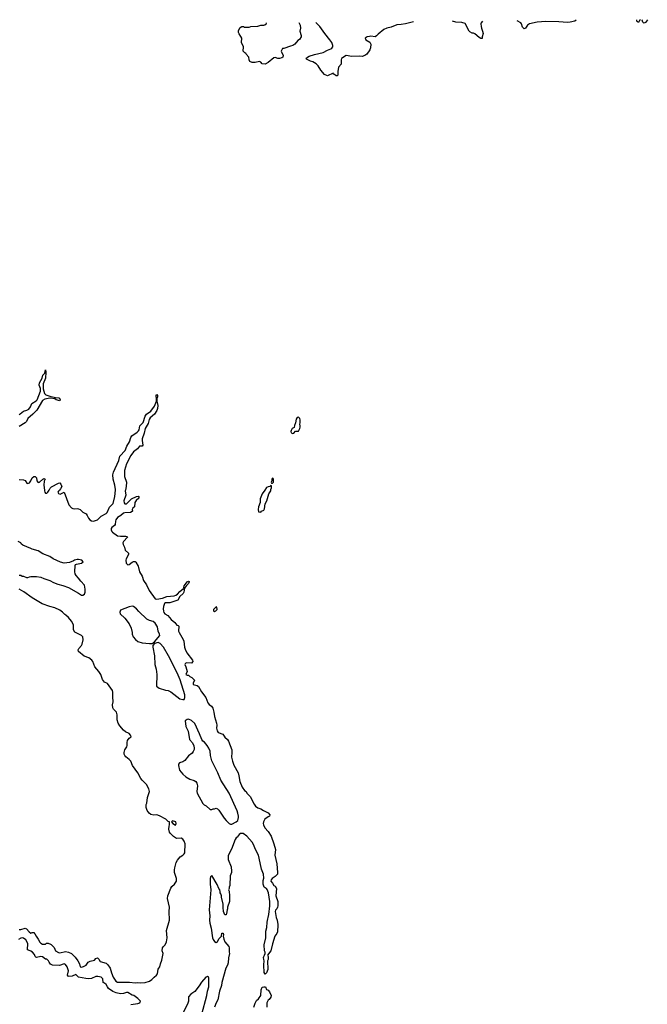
# Model space of a CAD drawing. Header units: inches. Extents: x 2608375 to 2737312, y 944064 to 1028306.
# Tile 15 of 69: x 2623476 to 2632154, y 1012888 to 1026506. Entities that reach past the tile are written whole.
import ezdxf

# ---------------------------------------------------------------- set-up
doc = ezdxf.new("R2010")
doc.units = ezdxf.units.IN
doc.header["$MEASUREMENT"] = 0
for name, color, linetype in [('C6021', 7, 'Continuous'), ('C6022', 7, 'Continuous'), ('C6032', 7, 'Continuous')]:
    doc.layers.add(name, color=color, linetype=linetype)

msp = doc.modelspace()

# ---------------------------------------------------------------- linework, layer by layer
at = {"layer": 'C6021', "color": 5}
for points, elevation in [([(2623817, 1020000), (2623817, 1019990), (2623822, 1019970), (2623830, 1019958), (2623850, 1019957), (2623866, 1019970), (2623882, 1020000)], 20), ([(2624024, 1020000), (2624010, 1019984), (2624005, 1019970), (2624010, 1019951), (2624034, 1019946), (2624091, 1019971), (2624157, 1019797), (2624190, 1019756), (2624210, 1019744), (2624230, 1019741), (2624270, 1019744), (2624290, 1019741), (2624310, 1019731), (2624350, 1019697), (2624395, 1019670), (2624410, 1019651), (2624428, 1019610), (2624444, 1019590), (2624470, 1019576), (2624490, 1019571), (2624510, 1019574), (2624550, 1019590), (2624602, 1019638), (2624670, 1019676), (2624686, 1019690), (2624718, 1019762), (2624770, 1019815), (2624789, 1019910), (2624799, 1020000)], 20), ([(2624937, 1020000), (2624935, 1019990), (2624941, 1019930), (2624916, 1019850), (2624922, 1019822), (2624930, 1019809), (2624950, 1019810), (2625022, 1019878), (2625090, 1019913), (2625116, 1019916), (2625123, 1019910), (2625122, 1019890), (2625085, 1019855), (2625066, 1019830), (2625061, 1019770), (2625041, 1019750), (2625030, 1019730), (2625034, 1019710), (2625030, 1019703), (2625009, 1019691), (2624930, 1019688), (2624910, 1019679), (2624872, 1019648), (2624830, 1019623), (2624804, 1019590), (2624798, 1019570), (2624795, 1019525), (2624787, 1019510), (2624750, 1019482), (2624742, 1019470), (2624741, 1019450), (2624750, 1019430), (2624760, 1019420), (2624830, 1019370), (2624870, 1019361), (2624945, 1019365), (2624960, 1019360), (2624964, 1019350), (2624911, 1019290), (2624903, 1019270), (2624904, 1019250), (2624924, 1019210), (2624934, 1019170), (2624981, 1019130), (2624981, 1019110), (2624946, 1019050), (2624943, 1019030), (2624949, 1018989), (2624970, 1018968), (2624990, 1018972), (2625030, 1019003), (2625050, 1019012), (2625070, 1019012), (2625082, 1019002), (2625112, 1018950), (2625120, 1018930), (2625131, 1018870), (2625168, 1018808), (2625189, 1018749), (2625228, 1018690), (2625264, 1018610), (2625350, 1018495), (2625371, 1018491), (2625450, 1018507), (2625510, 1018528), (2625610, 1018538), (2625633, 1018547), (2625658, 1018562), (2625690, 1018598), (2625739, 1018641), (2625750, 1018674), (2625790, 1018730), (2625810, 1018740), (2625818, 1018738), (2625820, 1018730), (2625811, 1018710), (2625780, 1018680), (2625770, 1018661), (2625762, 1018658), (2625756, 1018644), (2625746, 1018590), (2625736, 1018570), (2625691, 1018529), (2625661, 1018479), (2625550, 1018443), (2625490, 1018440), (2625479, 1018430), (2625462, 1018390), (2625460, 1018360), (2625464, 1018324), (2625470, 1018307), (2625484, 1018290), (2625525, 1018265), (2625569, 1018209), (2625619, 1018170), (2625650, 1018134), (2625667, 1018127), (2625677, 1018117), (2625672, 1018050), (2625679, 1018030), (2625736, 1017936), (2625744, 1017910), (2625752, 1017830), (2625762, 1017802), (2625788, 1017748), (2625866, 1017650), (2625871, 1017630), (2625851, 1017609), (2625788, 1017612), (2625771, 1017609), (2625762, 1017598), (2625758, 1017590), (2625774, 1017554), (2625791, 1017490), (2625774, 1017450), (2625790, 1017442), (2625810, 1017442), (2625830, 1017422), (2625854, 1017410), (2625890, 1017374), (2625892, 1017370), (2625874, 1017330), (2625874, 1017310), (2625930, 1017298), (2625950, 1017285), (2625991, 1017210), (2626050, 1017131), (2626078, 1017058), (2626096, 1017036), (2626127, 1017010), (2626144, 1016984), (2626162, 1016930), (2626171, 1016870), (2626197, 1016777), (2626201, 1016750), (2626199, 1016710), (2626207, 1016670), (2626219, 1016650), (2626284, 1016624), (2626310, 1016581), (2626350, 1016551), (2626361, 1016530), (2626408, 1016410), (2626410, 1016370), (2626406, 1016306), (2626416, 1016250), (2626437, 1016197), (2626496, 1016090), (2626507, 1016050), (2626519, 1015970), (2626550, 1015891), (2626585, 1015845), (2626605, 1015830), (2626618, 1015810), (2626663, 1015763), (2626717, 1015657), (2626736, 1015630), (2626767, 1015607), (2626810, 1015591), (2626847, 1015567), (2626910, 1015537), (2626936, 1015510), (2626931, 1015490), (2626910, 1015481), (2626867, 1015450), (2626846, 1015410), (2626843, 1015390), (2626846, 1015370), (2626867, 1015330), (2626910, 1015279), (2626952, 1015212), (2626990, 1015110), (2627013, 1015030), (2627005, 1014950), (2627031, 1014831), (2627041, 1014710), (2627039, 1014690), (2627010, 1014655), (2626965, 1014630), (2626951, 1014610), (2626947, 1014590), (2626970, 1014566), (2626990, 1014531), (2627010, 1014522), (2627025, 1014490), (2627018, 1014390), (2627046, 1014310), (2627045, 1014250), (2627042, 1014230), (2627032, 1014210), (2627011, 1014189), (2627008, 1014170), (2627023, 1014090), (2627036, 1014050), (2627045, 1013990), (2627045, 1013950), (2627038, 1013930), (2627038, 1013890), (2627031, 1013870), (2627005, 1013830), (2626970, 1013726), (2626948, 1013630), (2626902, 1013570), (2626911, 1013550), (2626911, 1013509), (2626902, 1013490), (2626905, 1013370), (2626890, 1013326), (2626870, 1013306), (2626858, 1013330), (2626858, 1013370), (2626849, 1013389), (2626849, 1013451), (2626858, 1013470), (2626858, 1013490), (2626850, 1013506), (2626846, 1013534), (2626849, 1013551), (2626862, 1013570), (2626869, 1013591), (2626869, 1013610), (2626859, 1013630), (2626854, 1013710), (2626879, 1013810), (2626880, 1013900), (2626893, 1013950), (2626896, 1014024), (2626908, 1014072), (2626909, 1014090), (2626921, 1014130), (2626934, 1014250), (2626932, 1014312), (2626914, 1014430), (2626898, 1014478), (2626890, 1014489), (2626870, 1014498), (2626858, 1014510), (2626842, 1014550), (2626843, 1014603), (2626849, 1014631), (2626845, 1014690), (2626817, 1014757), (2626789, 1014910), (2626777, 1014950), (2626730, 1015038), (2626713, 1015090), (2626689, 1015130), (2626614, 1015214), (2626565, 1015250), (2626530, 1015253), (2626510, 1015239), (2626481, 1015199), (2626468, 1015190), (2626456, 1015170), (2626405, 1015035), (2626377, 1014983), (2626360, 1014940), (2626358, 1014890), (2626398, 1014790), (2626405, 1014730), (2626402, 1014710), (2626384, 1014664), (2626382, 1014530), (2626373, 1014507), (2626372, 1014490), (2626362, 1014470), (2626371, 1014451), (2626371, 1014430), (2626378, 1014410), (2626376, 1014310), (2626351, 1014230), (2626351, 1014210), (2626344, 1014196), (2626337, 1014143), (2626330, 1014126), (2626310, 1014126), (2626295, 1014170), (2626295, 1014190), (2626289, 1014210), (2626288, 1014272), (2626264, 1014370), (2626264, 1014390), (2626257, 1014417), (2626249, 1014430), (2626249, 1014450), (2626242, 1014470), (2626230, 1014488), (2626206, 1014546), (2626130, 1014669), (2626115, 1014650), (2626111, 1014629), (2626109, 1014550), (2626119, 1014470), (2626094, 1014194), (2626104, 1014110), (2626099, 1014050), (2626103, 1014010), (2626122, 1013942), (2626142, 1013810), (2626150, 1013783), (2626170, 1013755), (2626190, 1013743), (2626209, 1013751), (2626230, 1013793), (2626264, 1013830), (2626270, 1013872), (2626290, 1013874), (2626295, 1013850), (2626291, 1013830), (2626298, 1013790), (2626311, 1013751), (2626366, 1013686), (2626371, 1013670), (2626371, 1013610), (2626376, 1013590), (2626361, 1013530), (2626358, 1013462), (2626348, 1013430), (2626328, 1013390), (2626271, 1013190), (2626264, 1013150), (2626239, 1013070), (2626215, 1012950), (2626191, 1012909), (2626170, 1012848)], 20), ([(2626865, 1020000), (2626830, 1019948), (2626801, 1019879), (2626799, 1019830), (2626776, 1019770), (2626772, 1019732), (2626778, 1019698), (2626810, 1019694), (2626818, 1019710), (2626850, 1019725), (2626860, 1019740), (2626869, 1019810), (2626895, 1019850), (2626922, 1019950), (2626948, 1019990), (2626948, 1020000)], 40), ([(2623470, 1018822), (2623490, 1018822), (2623510, 1018812), (2623530, 1018812), (2623570, 1018792), (2623590, 1018792), (2623610, 1018802), (2623630, 1018805), (2623710, 1018805), (2623770, 1018798), (2623810, 1018778), (2623890, 1018751), (2623943, 1018723), (2624001, 1018701), (2624070, 1018683), (2624150, 1018654), (2624290, 1018577), (2624329, 1018549), (2624350, 1018546), (2624370, 1018559), (2624381, 1018590), (2624381, 1018630), (2624370, 1018685), (2624321, 1018741), (2624290, 1018784), (2624257, 1018817), (2624242, 1018842), (2624236, 1018870), (2624241, 1018959), (2624249, 1018971), (2624262, 1018978), (2624330, 1018992), (2624351, 1019010), (2624334, 1019030), (2624290, 1019041), (2624270, 1019041), (2624234, 1019030), (2624221, 1019020), (2624163, 1018997), (2624090, 1018992), (2624042, 1019002), (2623937, 1019050), (2623890, 1019084), (2623797, 1019117), (2623730, 1019159), (2623650, 1019182), (2623630, 1019194), (2623519, 1019239), (2623497, 1019257), (2623489, 1019270), (2623455, 1019290)], 20), ([(2623470, 1013925), (2623490, 1013925), (2623550, 1013942), (2623570, 1013932), (2623605, 1013890), (2623630, 1013872), (2623650, 1013882), (2623670, 1013882), (2623685, 1013865), (2623701, 1013830), (2623732, 1013790), (2623752, 1013750), (2623770, 1013732), (2623790, 1013722), (2623830, 1013722), (2623848, 1013732), (2623870, 1013732), (2623900, 1013720), (2623910, 1013714), (2623950, 1013672), (2623971, 1013630), (2624010, 1013606), (2624030, 1013601), (2624110, 1013618), (2624150, 1013611), (2624190, 1013591), (2624241, 1013541), (2624281, 1013490), (2624301, 1013450), (2624310, 1013405), (2624330, 1013402), (2624357, 1013410), (2624393, 1013430), (2624422, 1013470), (2624450, 1013484), (2624510, 1013501), (2624530, 1013521), (2624550, 1013531), (2624570, 1013515), (2624590, 1013482), (2624670, 1013459), (2624695, 1013435), (2624727, 1013387), (2624745, 1013325), (2624770, 1013266), (2624807, 1013207), (2624830, 1013196), (2624996, 1013196), (2625070, 1013185), (2625110, 1013189), (2625150, 1013186), (2625210, 1013191), (2625270, 1013207), (2625303, 1013230), (2625335, 1013265), (2625366, 1013290), (2625381, 1013310), (2625390, 1013374), (2625398, 1013390), (2625414, 1013406), (2625421, 1013450), (2625443, 1013497), (2625459, 1013590), (2625447, 1013630), (2625449, 1013670), (2625464, 1013690), (2625489, 1013711), (2625506, 1013754), (2625515, 1013810), (2625507, 1013910), (2625547, 1014050), (2625543, 1014170), (2625549, 1014230), (2625521, 1014350), (2625522, 1014390), (2625564, 1014496), (2625581, 1014519), (2625618, 1014550), (2625643, 1014590), (2625644, 1014630), (2625617, 1014710), (2625617, 1014750), (2625622, 1014778), (2625641, 1014850), (2625658, 1014882), (2625693, 1014927), (2625730, 1014953), (2625749, 1014970), (2625757, 1014983), (2625765, 1015110), (2625750, 1015146), (2625730, 1015172), (2625710, 1015186), (2625643, 1015183), (2625602, 1015210), (2625562, 1015250), (2625549, 1015270), (2625539, 1015310), (2625542, 1015350), (2625549, 1015370), (2625546, 1015410), (2625530, 1015418), (2625495, 1015450), (2625410, 1015495), (2625370, 1015508), (2625330, 1015504), (2625290, 1015514), (2625266, 1015530), (2625237, 1015570), (2625225, 1015610), (2625225, 1015650), (2625232, 1015670), (2625243, 1015750), (2625269, 1015830), (2625268, 1015850), (2625261, 1015870), (2625228, 1015930), (2625167, 1015987), (2625150, 1016010), (2625110, 1016088), (2625037, 1016190), (2625010, 1016250), (2624990, 1016273), (2624943, 1016310), (2624927, 1016330), (2624921, 1016350), (2624920, 1016370), (2624930, 1016408), (2624956, 1016450), (2624963, 1016470), (2624961, 1016510), (2624965, 1016535), (2624990, 1016571), (2625015, 1016590), (2625009, 1016610), (2624990, 1016633), (2624937, 1016657), (2624910, 1016678), (2624859, 1016739), (2624837, 1016777), (2624825, 1016825), (2624822, 1016890), (2624814, 1016930), (2624773, 1016970), (2624762, 1016990), (2624760, 1017030), (2624770, 1017070), (2624769, 1017089), (2624762, 1017122), (2624765, 1017205), (2624757, 1017230), (2624690, 1017325), (2624650, 1017342), (2624619, 1017379), (2624596, 1017450), (2624570, 1017490), (2624515, 1017555), (2624487, 1017630), (2624471, 1017650), (2624430, 1017680), (2624365, 1017705), (2624289, 1017769), (2624285, 1017790), (2624291, 1017809), (2624330, 1017850), (2624338, 1017870), (2624351, 1017930), (2624350, 1017971), (2624330, 1017991), (2624237, 1018037), (2624221, 1018070), (2624220, 1018130), (2624210, 1018157), (2624190, 1018189), (2624150, 1018239), (2624114, 1018270), (2624098, 1018278), (2624069, 1018310), (2624030, 1018338), (2623962, 1018370), (2623890, 1018390), (2623787, 1018427), (2623648, 1018508), (2623533, 1018593), (2623469, 1018630)], 20), ([(2625014, 1012886), (2625110, 1012899), (2625137, 1012910), (2625148, 1012930), (2625109, 1012970), (2625053, 1013010), (2625030, 1013017), (2624970, 1013052), (2624950, 1013053), (2624910, 1013039), (2624870, 1013035), (2624810, 1013046), (2624765, 1013065), (2624705, 1013105), (2624688, 1013128), (2624670, 1013164), (2624650, 1013181), (2624629, 1013190), (2624623, 1013243), (2624603, 1013263), (2624554, 1013274), (2624530, 1013273), (2624470, 1013245), (2624430, 1013241), (2624390, 1013245), (2624290, 1013264), (2624250, 1013299), (2624201, 1013279), (2624150, 1013274), (2624137, 1013290), (2624152, 1013350), (2624130, 1013409), (2624110, 1013441), (2624090, 1013446), (2624025, 1013425), (2623929, 1013429), (2623902, 1013442), (2623882, 1013470), (2623874, 1013490), (2623850, 1013515), (2623830, 1013515), (2623790, 1013545), (2623770, 1013549), (2623710, 1013534), (2623699, 1013539), (2623689, 1013549), (2623678, 1013578), (2623654, 1013610), (2623630, 1013625), (2623595, 1013635), (2623584, 1013644), (2623589, 1013730), (2623560, 1013780), (2623530, 1013804), (2623510, 1013809), (2623490, 1013804), (2623457, 1013783)], 20), ([(2625995, 1012750), (2626064, 1013010), (2626072, 1013070), (2626090, 1013130), (2626093, 1013173), (2626092, 1013250), (2626085, 1013265), (2626070, 1013275), (2626050, 1013263), (2625990, 1013196), (2625956, 1013144), (2625895, 1013065), (2625843, 1013030), (2625811, 1012990), (2625811, 1012930), (2625798, 1012890), (2625711, 1012729)], 20), ([(2626713, 1012850), (2626730, 1012905), (2626750, 1012941), (2626777, 1012963), (2626809, 1013010), (2626813, 1013090), (2626830, 1013125), (2626850, 1013132), (2626872, 1013130), (2626890, 1013094), (2626910, 1013082), (2626930, 1013062), (2626951, 1013010), (2626950, 1012986), (2626925, 1012955), (2626912, 1012948), (2626891, 1012910), (2626891, 1012851)], 20)]:
    msp.add_lwpolyline(points, dxfattribs=dict(at, elevation=elevation))
for points, elevation in [([(2625030, 1018393), (2624990, 1018385), (2624870, 1018338), (2624861, 1018310), (2624866, 1018290), (2624930, 1018227), (2624991, 1018150), (2625015, 1018090), (2625031, 1018030), (2625031, 1018010), (2625046, 1017970), (2625075, 1017935), (2625110, 1017905), (2625170, 1017886), (2625270, 1017879), (2625310, 1017881), (2625318, 1017882), (2625322, 1017890), (2625340, 1017900), (2625411, 1017990), (2625409, 1018010), (2625392, 1018050), (2625381, 1018110), (2625350, 1018159), (2625321, 1018181), (2625270, 1018196), (2625235, 1018215), (2625123, 1018323), (2625090, 1018359), (2625050, 1018389)], 20), ([(2626190, 1018386), (2626154, 1018350), (2626154, 1018330), (2626170, 1018322), (2626186, 1018330), (2626206, 1018350), (2626202, 1018382)], 40), ([(2625390, 1017892), (2625340, 1017880), (2625316, 1017850), (2625316, 1017830), (2625339, 1017710), (2625343, 1017590), (2625362, 1017522), (2625373, 1017450), (2625373, 1017410), (2625365, 1017330), (2625367, 1017287), (2625403, 1017263), (2625490, 1017233), (2625530, 1017227), (2625565, 1017210), (2625690, 1017115), (2625730, 1017103), (2625750, 1017106), (2625761, 1017130), (2625759, 1017170), (2625694, 1017374), (2625652, 1017472), (2625532, 1017710), (2625464, 1017830), (2625420, 1017880)], 20), ([(2625810, 1016830), (2625790, 1016828), (2625765, 1016810), (2625772, 1016730), (2625805, 1016665), (2625825, 1016550), (2625865, 1016505), (2625885, 1016465), (2625890, 1016430), (2625888, 1016412), (2625876, 1016384), (2625858, 1016362), (2625810, 1016323), (2625758, 1016262), (2625730, 1016243), (2625684, 1016230), (2625673, 1016210), (2625671, 1016191), (2625686, 1016126), (2625730, 1016071), (2625773, 1016033), (2625830, 1016001), (2625886, 1015986), (2625911, 1015970), (2625926, 1015946), (2625936, 1015910), (2625927, 1015833), (2625931, 1015810), (2626006, 1015666), (2626027, 1015647), (2626054, 1015634), (2626110, 1015582), (2626130, 1015582), (2626150, 1015592), (2626167, 1015593), (2626190, 1015602), (2626210, 1015592), (2626230, 1015572), (2626303, 1015463), (2626331, 1015431), (2626371, 1015391), (2626390, 1015378), (2626410, 1015381), (2626469, 1015410), (2626490, 1015432), (2626499, 1015470), (2626499, 1015490), (2626494, 1015530), (2626483, 1015563), (2626370, 1015809), (2626256, 1015990), (2626216, 1016090), (2626130, 1016258), (2626114, 1016330), (2626109, 1016390), (2626093, 1016430), (2626069, 1016470), (2626030, 1016514), (2626010, 1016529), (2625992, 1016552), (2625963, 1016630), (2625899, 1016770), (2625850, 1016816)], 20), ([(2625590, 1015426), (2625574, 1015410), (2625592, 1015390), (2625630, 1015365), (2625641, 1015390), (2625633, 1015410)], 20)]:
    msp.add_lwpolyline(points, close=True, dxfattribs=dict(at, elevation=elevation))
at = {"layer": 'C6022', "color": 5}
for points, elevation in [([(2627334, 1026466), (2627352, 1026430), (2627358, 1026390), (2627351, 1026350), (2627366, 1026290), (2627366, 1026270), (2627346, 1026234), (2627323, 1026217), (2627282, 1026170), (2627252, 1026150), (2627218, 1026142), (2627128, 1026108), (2627110, 1026106), (2627092, 1026070), (2627118, 1026010), (2627112, 1025990), (2627099, 1025981), (2627069, 1025969), (2627046, 1025970), (2627010, 1025982), (2626990, 1025978), (2626910, 1025914), (2626870, 1025889), (2626830, 1025898), (2626810, 1025918), (2626790, 1025928), (2626730, 1025915), (2626690, 1025915), (2626658, 1025930), (2626649, 1025949), (2626646, 1025990), (2626606, 1026030), (2626602, 1026042), (2626587, 1026047), (2626566, 1026070), (2626568, 1026130), (2626542, 1026190), (2626545, 1026250), (2626535, 1026275), (2626509, 1026310), (2626502, 1026330), (2626502, 1026358), (2626522, 1026398), (2626549, 1026411), (2626571, 1026411), (2626585, 1026405), (2626650, 1026405), (2626670, 1026411), (2626770, 1026418), (2626809, 1026431), (2626850, 1026431), (2626865, 1026435), (2626886, 1026454), (2626890, 1026462)], 20), ([(2628920, 1026479), (2628810, 1026450), (2628750, 1026438), (2628690, 1026436), (2628610, 1026401), (2628550, 1026388), (2628509, 1026371), (2628432, 1026308), (2628410, 1026281), (2628390, 1026269), (2628330, 1026277), (2628310, 1026276), (2628282, 1026270), (2628252, 1026250), (2628262, 1026230), (2628317, 1026197), (2628331, 1026170), (2628325, 1026115), (2628318, 1026090), (2628276, 1026030), (2628250, 1026009), (2628210, 1025997), (2628170, 1026001), (2628070, 1025997), (2627990, 1026009), (2627939, 1025981), (2627927, 1025970), (2627919, 1025950), (2627922, 1025890), (2627885, 1025850), (2627875, 1025790), (2627876, 1025750), (2627870, 1025729), (2627850, 1025729), (2627830, 1025748), (2627815, 1025755), (2627810, 1025766), (2627730, 1025729), (2627690, 1025749), (2627639, 1025810), (2627602, 1025870), (2627577, 1025897), (2627530, 1025924), (2627495, 1025935), (2627442, 1025962), (2627438, 1025970), (2627443, 1025977), (2627478, 1026002), (2627550, 1026025), (2627670, 1026051), (2627733, 1026087), (2627777, 1026103), (2627790, 1026111), (2627804, 1026130), (2627807, 1026150), (2627790, 1026190), (2627765, 1026230), (2627695, 1026315), (2627627, 1026410), (2627569, 1026468)], 20), ([(2629873, 1026487), (2629855, 1026465), (2629851, 1026450), (2629855, 1026410), (2629859, 1026390), (2629877, 1026350), (2629885, 1026315), (2629871, 1026270), (2629870, 1026246), (2629852, 1026248), (2629830, 1026259), (2629770, 1026309), (2629750, 1026319), (2629730, 1026322), (2629700, 1026340), (2629689, 1026349), (2629635, 1026455), (2629589, 1026469), (2629508, 1026472), (2629460, 1026484)], 20), ([(2623470, 1021042), (2623483, 1021057), (2623530, 1021093), (2623575, 1021105), (2623600, 1021120), (2623625, 1021150), (2623644, 1021196), (2623705, 1021235), (2623715, 1021250), (2623764, 1021370), (2623764, 1021404), (2623747, 1021450), (2623750, 1021482), (2623785, 1021550), (2623796, 1021590), (2623821, 1021619), (2623830, 1021662), (2623836, 1021630), (2623832, 1021550), (2623801, 1021470), (2623798, 1021450), (2623801, 1021401), (2623818, 1021338), (2623839, 1021319), (2623890, 1021299), (2623970, 1021280), (2624017, 1021277), (2624027, 1021270), (2624035, 1021250), (2624030, 1021234), (2623979, 1021250), (2623962, 1021262), (2623902, 1021270), (2623894, 1021274), (2623823, 1021257), (2623790, 1021240), (2623712, 1021108), (2623656, 1021050), (2623588, 1020992), (2623569, 1020950), (2623551, 1020930), (2623470, 1020878)], 20), ([(2624799, 1020000), (2624800, 1020010), (2624791, 1020070), (2624766, 1020150), (2624764, 1020210), (2624774, 1020250), (2624846, 1020410), (2624861, 1020470), (2624932, 1020550), (2624957, 1020610), (2624994, 1020670), (2625012, 1020730), (2625024, 1020750), (2625100, 1020800), (2625119, 1020821), (2625126, 1020834), (2625138, 1020890), (2625183, 1020937), (2625210, 1021023), (2625227, 1021050), (2625289, 1021091), (2625339, 1021161), (2625369, 1021230), (2625369, 1021270), (2625361, 1021290), (2625364, 1021310), (2625370, 1021322), (2625382, 1021310), (2625381, 1021290), (2625371, 1021269), (2625370, 1021230), (2625385, 1021170), (2625380, 1021130), (2625370, 1021102), (2625340, 1021050), (2625280, 1021000), (2625264, 1020976), (2625250, 1020922), (2625209, 1020850), (2625197, 1020790), (2625168, 1020710), (2625167, 1020687), (2625177, 1020623), (2625170, 1020609), (2625130, 1020609), (2625104, 1020570), (2625050, 1020529), (2625010, 1020478), (2624950, 1020363), (2624923, 1020270), (2624924, 1020190), (2624953, 1020110), (2624949, 1020050), (2624937, 1020000)], 20), ([(2623470, 1020145), (2623530, 1020142), (2623550, 1020133), (2623575, 1020095), (2623590, 1020090), (2623610, 1020100), (2623630, 1020128), (2623646, 1020170), (2623670, 1020189), (2623690, 1020190), (2623700, 1020180), (2623707, 1020170), (2623714, 1020130), (2623730, 1020104), (2623750, 1020109), (2623796, 1020150), (2623810, 1020159), (2623818, 1020158), (2623827, 1020150), (2623816, 1020124), (2623811, 1020070), (2623817, 1020000)], 20), ([(2623882, 1020000), (2623895, 1020025), (2623916, 1020044), (2624010, 1020097), (2624030, 1020102), (2624044, 1020084), (2624057, 1020050), (2624041, 1020019), (2624024, 1020000)], 20), ([(2626948, 1020000), (2626948, 1020010), (2626958, 1020030), (2626958, 1020058), (2626950, 1020066), (2626932, 1020048), (2626913, 1020047), (2626890, 1020038), (2626865, 1020000)], 40)]:
    msp.add_lwpolyline(points, dxfattribs=dict(at, elevation=elevation))
at = {"layer": 'C6022', "color": 5, "elevation": 40}
for points in [[(2627330, 1021008), (2627310, 1021006), (2627298, 1020982), (2627291, 1020930), (2627273, 1020893), (2627272, 1020868), (2627242, 1020850), (2627230, 1020826), (2627226, 1020810), (2627230, 1020794), (2627250, 1020782), (2627266, 1020790), (2627290, 1020814), (2627330, 1020814), (2627350, 1020854), (2627355, 1020870), (2627355, 1020890), (2627349, 1020910), (2627355, 1020930), (2627354, 1020974), (2627348, 1020990)], [(2626970, 1020166), (2626962, 1020150), (2626962, 1020130), (2626954, 1020110), (2626958, 1020098), (2626970, 1020094), (2626986, 1020110), (2626986, 1020150), (2626982, 1020162)]]:
    msp.add_lwpolyline(points, close=True, dxfattribs=at)
at = {"layer": 'C6032', "color": 5, "elevation": 20}
for points in [[(2631172, 1026498), (2631150, 1026486), (2631088, 1026472), (2631051, 1026469), (2630930, 1026478), (2630750, 1026483), (2630630, 1026474), (2630523, 1026450), (2630496, 1026430), (2630470, 1026389), (2630450, 1026381), (2630430, 1026402), (2630416, 1026450), (2630405, 1026465), (2630352, 1026491)], [(2632061, 1026506), (2632047, 1026493), (2632030, 1026469), (2632016, 1026476), (2632010, 1026486), (2632010, 1026505)], [(2632154, 1026506), (2632130, 1026469), (2632110, 1026457), (2632101, 1026461), (2632092, 1026472), (2632081, 1026501), (2632077, 1026506)]]:
    msp.add_lwpolyline(points, dxfattribs=at)

doc.saveas('drawing.dxf')
